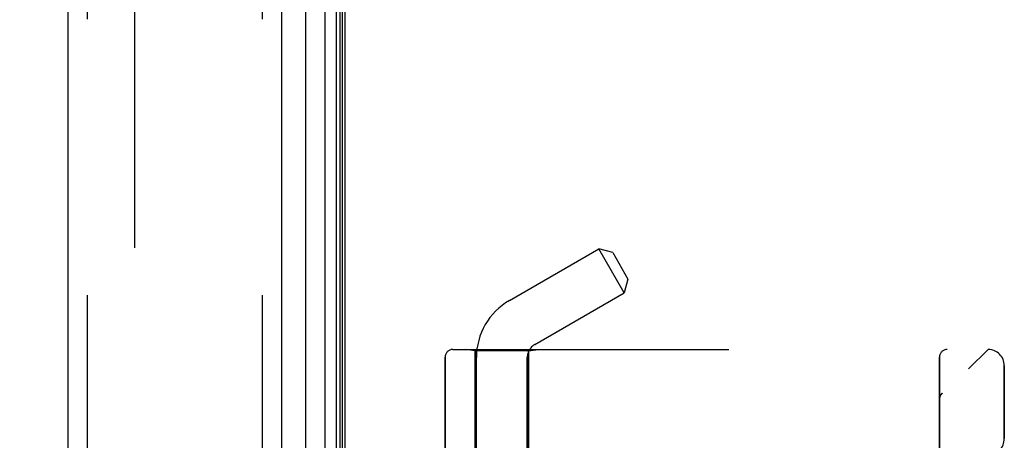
# Model space of a CAD drawing. Header units: inches. Extents: x 0 to 193, y 0 to 125.
# Tile 244 of 256: x 99.82 to 103.62, y 37.04 to 38.66. Entities that reach past the tile are written whole.
import ezdxf

# ---------------------------------------------------------------- set-up
doc = ezdxf.new("R2010")
doc.units = ezdxf.units.IN
doc.header["$LTSCALE"] = 10.635988
doc.header["$MEASUREMENT"] = 0
doc.linetypes.add('HIDDEN', pattern=[0.2, 0.1, -0.1])
doc.layers.get('0').update_dxf_attribs({"linetype": 'CONTINUOUS'})
for name, color, linetype in [('DEFAULT_2', 8, 'HIDDEN'), ('DIMENSIONS', 7, 'CONTINUOUS'), ('LEFTHAND_DOOR_ASSEMBLY', 7, 'CONTINUOUS'), ('RIGHTHAND_DOOR_ASSEMBLY', 7, 'CONTINUOUS')]:
    doc.layers.add(name, color=color, linetype=linetype)
doc.styles.get("Standard").update_dxf_attribs({"font": 'arial.ttf'})
doc.dimstyles.new('DIMSTYLE_1', dxfattribs={"dimtxt": 0.853154, "dimasz": 1.137539, "dimexe": 0.09, "dimexo": 0.07, "dimgap": 0.0375, "dimtad": 0, "dimtih": 1, "dimtoh": 1, "dimzin": 4, "dimdsep": 46, "dimtxsty": 'Standard', "dimblk": '_FILLED', "dimblk1": '_FILLED', "dimblk2": '_FILLED', "dimcen": 0.09, "dimadec": 3, "dimazin": 1, "dimtfac": 1, "dimtdec": 3, "dimtofl": 0, "dimtmove": 0, "dimatfit": 3, "dimldrblk": '_FILLED', "dimfxl": 0, "dimtolj": 1, "dimtzin": 4, "dimarcsym": 0})

# ---------------------------------------------------------------- blocks, each defined once
blk = doc.blocks.new('_FILLED')
at = {"color": 0, "linetype": 'ByBlock'}
blk.add_solid([(0, 0), (-1, 0.2), (-1, -0.2)], dxfattribs=at)
blk = doc.blocks.new('*D12')
at = {"layer": 'DIMENSIONS', "color": 2, "linetype": 'Continuous'}
for p, q in [((100.3818, 91.1657), (95.7712, 91.1657)), ((96.795, 91.1657), (96.795, 62.0188)), ((96.795, 31.1657), (96.795, 60.3125)), ((100.3928, 31.1657), (95.7712, 31.1657))]:
    blk.add_line(p, q, dxfattribs=at)
at = {"layer": 'DIMENSIONS', "color": 2, "linetype": 'Continuous', "xscale": 1.1375387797, "yscale": 1.1375387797, "zscale": 1.1375387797}
for p, rotation in [((96.795, 91.1657), 90), ((96.795, 31.1657), 270)]:
    blk.add_blockref('_FILLED', p, dxfattribs=dict(at, rotation=rotation))
at = {"layer": 'DIMENSIONS', "color": 2, "linetype": 'Continuous', "insert": (96.795, 61.5922), "char_height": 0.85315, "width": 2.981282, "attachment_point": 2, "line_spacing_factor": 0.9}
blk.add_mtext('60.00', dxfattribs=at)

msp = doc.modelspace()

# ---------------------------------------------------------------- linework, layer by layer
at = {"color": 3, "linetype": 'Continuous'}
msp.add_line((101.0741, 31.2697), (101.0741, 91.0617), dxfattribs=at)
at = {"layer": 'DEFAULT_2', "color": 8, "linetype": 'HIDDEN'}
msp.add_line((100.2616, 89.9001), (100.2616, 32.4312), dxfattribs=at)
at = {"layer": 'LEFTHAND_DOOR_ASSEMBLY', "color": 8, "linetype": 'HIDDEN'}
for p, q in [((100.0791, 90.7807), (100.0791, 31.5507)), ((100.7541, 90.7807), (100.7541, 31.5507)), ((101.4593, 37.3619), (101.4593, 36.8407)), ((101.4893, 37.3919), (103.5531, 37.3919)), ((101.5751, 37.3866), (101.5376, 37.3919)), ((101.7811, 37.3866), (101.5751, 37.3866)), ((101.5751, 37.3866), (101.5751, 36.8407)), ((101.7811, 37.3866), (101.8186, 37.3919)), ((101.7811, 37.3866), (101.7811, 36.8407)), ((103.3656, 34.7194), (103.3656, 37.3619)), ((103.6156, 37.0482), (103.6156, 37.3294)), ((103.3759, 37.2232), (103.3757, 37.2231)), ((103.3656, 37.2008), (103.3656, 37.2006))]:
    msp.add_line(p, q, dxfattribs=at)
for points in [[(103.3676, 37.2115), (103.3674, 37.2109), (103.3672, 37.2104), (103.367, 37.2098), (103.3668, 37.2092), (103.3667, 37.2086), (103.3665, 37.208), (103.3664, 37.2074), (103.3662, 37.2068), (103.3661, 37.2062), (103.366, 37.2056), (103.3659, 37.205), (103.3658, 37.2043), (103.3657, 37.2037), (103.3657, 37.2031), (103.3656, 37.2025), (103.3656, 37.2018), (103.3656, 37.2012), (103.3656, 37.2008)], [(103.3718, 37.2189), (103.3714, 37.2184), (103.3711, 37.2179), (103.3707, 37.2174), (103.3704, 37.2169), (103.3701, 37.2164), (103.3698, 37.2159), (103.3695, 37.2154), (103.3692, 37.2148), (103.3689, 37.2143), (103.3686, 37.2137), (103.3684, 37.2132), (103.3681, 37.2126), (103.3679, 37.2121), (103.3676, 37.2115)], [(103.3718, 37.2189), (103.372, 37.2191), (103.3721, 37.2193), (103.3723, 37.2196), (103.3725, 37.2198), (103.3727, 37.22), (103.3729, 37.2202), (103.3731, 37.2204), (103.3733, 37.2207), (103.3735, 37.2209), (103.3737, 37.2211), (103.3739, 37.2213), (103.3741, 37.2215), (103.3743, 37.2218), (103.3745, 37.222), (103.3747, 37.2222), (103.375, 37.2224), (103.3752, 37.2226), (103.3754, 37.2228), (103.3756, 37.223), (103.3759, 37.2232)]]:
    msp.add_lwpolyline(points, dxfattribs=at)
for centre, radius, start, end in [((101.4893, 37.3619), 0.03, 90, 180), ((101.5531, 39.3158), 2.7751, 270, 316.1116), ((103.3956, 37.3619), 0.03, 90, 180), ((103.5531, 37.3294), 0.0625, 0, 90), ((103.5531, 37.0482), 0.0625, 270, 360)]:
    msp.add_arc(centre, radius, start, end, dxfattribs=at)
at = {"layer": 'RIGHTHAND_DOOR_ASSEMBLY', "color": 7, "linetype": 'Continuous'}
for p, q in [((100.9964, 31.5003), (100.9964, 90.831)), ((101.0398, 90.8221), (101.0398, 31.5092)), ((101.0534, 90.8153), (101.0534, 31.516)), ((100.9212, 90.8026), (100.9212, 31.5287)), ((101.0622, 90.813), (101.0622, 31.5184))]:
    msp.add_line(p, q, dxfattribs=at)
at = {"layer": 'RIGHTHAND_DOOR_ASSEMBLY', "color": 3, "linetype": 'Continuous'}
for p, q in [((100.0041, 90.7807), (100.0041, 31.5507)), ((100.8291, 90.7807), (100.8291, 31.5507))]:
    msp.add_line(p, q, dxfattribs=at)
at = {"layer": 'RIGHTHAND_DOOR_ASSEMBLY', "color": 8, "linetype": 'HIDDEN'}
for p, q in [((100.0791, 90.7807), (100.0791, 31.5507)), ((100.7541, 90.7807), (100.7541, 31.5507)), ((101.7071, 37.5806), (102.0522, 37.7799)), ((102.1055, 37.7656), (102.0522, 37.7799)), ((102.1502, 37.6101), (102.0522, 37.7799)), ((102.1055, 37.7656), (102.1645, 37.6634)), ((102.1645, 37.6634), (102.1502, 37.6101)), ((101.8051, 37.4109), (102.1502, 37.6101)), ((101.4593, 36.8407), (101.4593, 37.3619)), ((101.4893, 37.3919), (103.5531, 37.3919)), ((101.5751, 37.3866), (101.5376, 37.3919)), ((101.7811, 37.3866), (101.5751, 37.3866)), ((101.5751, 36.8407), (101.5751, 37.3866)), ((101.5801, 34.7141), (101.5801, 37.3607)), ((101.7761, 34.5127), (101.7761, 37.3607)), ((101.7811, 37.3866), (101.8186, 37.3919)), ((101.7811, 36.8407), (101.7811, 37.3866)), ((103.3656, 37.3619), (103.3656, 34.7194)), ((103.6156, 37.3294), (103.6156, 37.0482)), ((103.3759, 37.2232), (103.3757, 37.2231)), ((103.3656, 37.2006), (103.3656, 37.2008))]:
    msp.add_line(p, q, dxfattribs=at)
for points in [[(103.3656, 37.2008), (103.3656, 37.2012), (103.3656, 37.2018), (103.3656, 37.2024), (103.3657, 37.2031), (103.3657, 37.2037), (103.3658, 37.2043), (103.3659, 37.2049), (103.366, 37.2055), (103.3661, 37.2061), (103.3662, 37.2067), (103.3663, 37.2073), (103.3665, 37.2079), (103.3666, 37.2085), (103.3668, 37.2091), (103.367, 37.2097), (103.3672, 37.2102), (103.3674, 37.2108), (103.3676, 37.2114)], [(103.3676, 37.2114), (103.3678, 37.212), (103.3681, 37.2125), (103.3683, 37.2131), (103.3686, 37.2137), (103.3689, 37.2142), (103.3691, 37.2148), (103.3694, 37.2153), (103.3697, 37.2159), (103.3701, 37.2164), (103.3704, 37.2169), (103.3707, 37.2174), (103.3711, 37.2179), (103.3714, 37.2184), (103.3718, 37.2189)], [(103.3759, 37.2232), (103.3756, 37.223), (103.3754, 37.2228), (103.3752, 37.2226), (103.375, 37.2224), (103.3747, 37.2222), (103.3745, 37.222), (103.3743, 37.2218), (103.3741, 37.2215), (103.3739, 37.2213), (103.3737, 37.2211), (103.3735, 37.2209), (103.3733, 37.2207), (103.3731, 37.2205), (103.3729, 37.2202), (103.3727, 37.22), (103.3725, 37.2198), (103.3723, 37.2196), (103.3721, 37.2193), (103.372, 37.2191), (103.3718, 37.2189)]]:
    msp.add_lwpolyline(points, dxfattribs=at)
for centre, radius, start, end in [((101.8341, 37.3607), 0.254, 120, 180), ((101.8341, 37.3607), 0.058, 120, 180), ((101.4893, 37.3619), 0.03, 90, 180), ((101.5531, 39.3158), 2.7751, 270, 316.1116), ((103.3956, 37.3619), 0.03, 90, 180), ((103.5531, 37.3294), 0.0625, 0, 90), ((103.5531, 37.0482), 0.0625, 270, 360)]:
    msp.add_arc(centre, radius, start, end, dxfattribs=at)

# ---------------------------------------------------------------- dimensions: what is measured, and where the dimension line sits
at = {"layer": 'DIMENSIONS', "color": 2, "linetype": 'Continuous'}
dim = msp.add_linear_dim(base=(96.795, 91.1657), p1=(100.4628, 31.1657), p2=(100.4518, 91.1657), angle=90, dimstyle='DIMSTYLE_1', dxfattribs=at)
dim.commit()
dim.dimension.update_dxf_attribs({"geometry": '*D12', "text_midpoint": (96.7885, 61.1609), "dimtype": 160})

doc.saveas('drawing.dxf')
